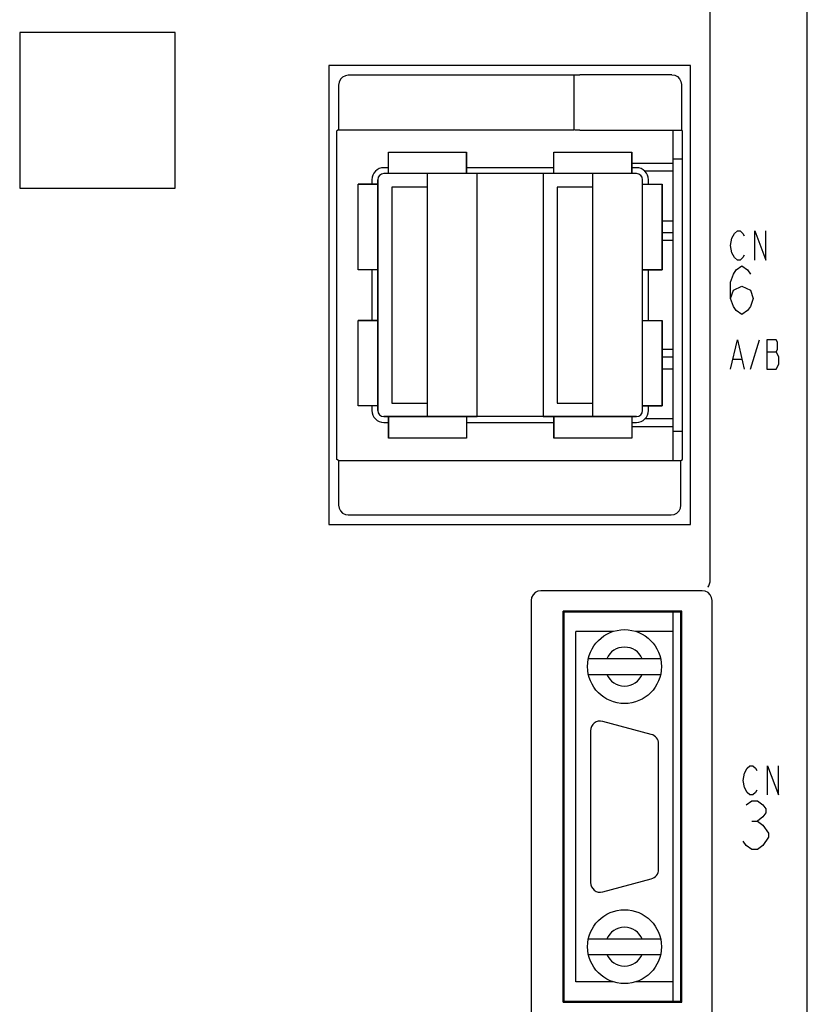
# Model space of a CAD drawing. Extents: x 82 to 1223, y 50 to 823.
# Tile 4 of 34: x 221 to 261, y 654 to 704. Entities that reach past the tile are written whole.
import ezdxf

# ---------------------------------------------------------------- set-up
doc = ezdxf.new("R2010")
doc.units = 0
doc.header["$LTSCALE"] = 69.3
doc.layers.get('0').update_dxf_attribs({"linetype": 'CONTINUOUS'})
for name, color, linetype in [('ALL_AXIS', 7, 'CONTINUOUS'), ('ALL_CURVE', 7, 'CONTINUOUS'), ('ALL_FEATURES', 7, 'CONTINUOUS')]:
    doc.layers.add(name, color=color, linetype=linetype)

msp = doc.modelspace()

# ---------------------------------------------------------------- linework, layer by layer
at = {"color": 7, "linetype": 'CONTINUOUS'}
for p, q in [((254.35, 697.02), (252.22, 697.02)), ((254.35, 696.62), (252.897, 696.62)), ((254.35, 694.05), (253.78, 694.05)), ((254.35, 693.45), (253.78, 693.45)), ((254.35, 687.05), (253.78, 687.05)), ((254.35, 686.45), (253.78, 686.45)), ((254.35, 683.48), (252.22, 683.48)), ((254.35, 683.88), (252.897, 683.88))]:
    msp.add_line(p, q, dxfattribs=at)
at = {"layer": 'ALL_AXIS', "color": 7, "linetype": 'CONTINUOUS'}
for p, q in [((254.35, 681.75), (254.35, 698.733)), ((254.35, 697.25), (254.836, 697.25)), ((239.72, 696.8), (239.48, 696.8)), ((248.22, 696.8), (243.72, 696.8)), ((252.46, 696.8), (252.22, 696.8)), ((238.86, 696.18), (238.86, 695.95)), ((253.08, 695.95), (253.08, 696.18)), ((238.86, 691.55), (238.86, 688.95)), ((253.08, 688.95), (253.08, 691.55)), ((238.86, 684.55), (238.86, 684.32)), ((253.08, 684.32), (253.08, 684.55)), ((239.48, 683.7), (239.72, 683.7)), ((243.72, 683.7), (248.22, 683.7)), ((252.22, 683.7), (252.46, 683.7)), ((254.35, 683.25), (254.836, 683.25)), ((254.35, 653.95), (254.35, 673.95)), ((251.242, 672.95), (249.35, 672.95)), ((254.35, 672.95), (252.458, 672.95)), ((253.229, 667.663), (250.729, 668.333)), ((250.1, 667.85), (250.1, 660.05)), ((253.6, 660.72), (253.6, 667.18)), ((250.729, 659.567), (253.229, 660.237)), ((251.242, 654.95), (249.35, 654.95)), ((254.35, 654.95), (252.458, 654.95))]:
    msp.add_line(p, q, dxfattribs=at)
for centre, radius, start, end in [((239.48, 696.18), 0.62, 90, 180), ((252.46, 696.18), 0.62, 0, 90), ((239.48, 684.32), 0.62, 180, 270), ((252.46, 684.32), 0.62, 270, 360), ((250.6, 667.85), 0.5, 75, 180), ((253.1, 667.18), 0.5, 0, 75), ((253.1, 660.72), 0.5, 285, 360), ((250.6, 660.05), 0.5, 180, 285)]:
    msp.add_arc(centre, radius, start, end, dxfattribs=at)
at = {"layer": 'ALL_CURVE', "color": 40, "linetype": 'CONTINUOUS'}
for p, q in [((239.72, 696.5), (239.72, 697.6)), ((239.72, 697.6), (243.72, 697.6)), ((243.72, 696.5), (243.72, 697.6)), ((248.22, 696.5), (248.22, 697.6)), ((248.22, 697.6), (252.22, 697.6)), ((252.22, 696.5), (252.22, 697.6)), ((239.16, 684.32), (239.16, 696.18)), ((252.46, 696.5), (239.48, 696.5)), ((241.72, 684), (241.72, 696.5)), ((250.22, 684), (250.22, 696.5)), ((252.78, 684.32), (252.78, 696.18)), ((238.16, 691.55), (238.16, 695.95)), ((239.16, 695.95), (238.16, 695.95)), ((252.78, 695.95), (253.78, 695.95)), ((253.78, 691.55), (253.78, 695.95)), ((239.16, 691.55), (238.16, 691.55)), ((252.78, 691.55), (253.78, 691.55)), ((238.16, 684.55), (238.16, 688.95)), ((239.16, 688.95), (238.16, 688.95)), ((252.78, 688.95), (253.78, 688.95)), ((253.78, 684.55), (253.78, 688.95)), ((239.16, 684.55), (238.16, 684.55)), ((252.78, 684.55), (253.78, 684.55)), ((252.46, 684), (239.48, 684)), ((239.72, 684), (239.72, 682.9)), ((243.72, 684), (243.72, 682.9)), ((248.22, 684), (248.22, 682.9)), ((252.22, 684), (252.22, 682.9)), ((243.72, 682.9), (239.72, 682.9)), ((252.22, 682.9), (248.22, 682.9))]:
    msp.add_line(p, q, dxfattribs=at)
at = {"layer": 'ALL_CURVE', "color": 4, "linetype": 'CONTINUOUS'}
for p, q in [((257.514, 693.425), (257.653, 693.55)), ((257.653, 693.55), (257.793, 693.55)), ((257.793, 693.55), (257.932, 693.425)), ((258.559, 692.05), (258.559, 693.55)), ((258.559, 693.55), (259.116, 692.05)), ((259.116, 692.05), (259.116, 693.55)), ((257.305, 692.8), (257.375, 693.175)), ((257.375, 693.175), (257.514, 693.425)), ((257.932, 693.425), (258.002, 693.3)), ((257.375, 692.425), (257.305, 692.8)), ((257.514, 692.175), (257.375, 692.425)), ((257.653, 692.05), (257.514, 692.175)), ((257.793, 692.05), (257.653, 692.05)), ((257.932, 692.175), (257.793, 692.05)), ((258.002, 692.3), (257.932, 692.175)), ((257.45, 691.333), (257.595, 691.542)), ((257.595, 691.542), (257.886, 691.75)), ((257.886, 691.75), (258.176, 691.542)), ((258.176, 691.542), (258.321, 691.333)), ((257.305, 690.917), (257.45, 691.333)), ((257.305, 690.083), (257.305, 690.917)), ((257.305, 690.083), (257.45, 690.5)), ((257.45, 690.5), (257.886, 690.708)), ((257.886, 690.708), (258.321, 690.5)), ((258.321, 690.5), (258.466, 690.083)), ((257.45, 689.667), (257.305, 690.083)), ((258.466, 690.083), (258.321, 689.667)), ((257.595, 689.458), (257.45, 689.667)), ((258.321, 689.667), (258.176, 689.458)), ((257.886, 689.25), (257.595, 689.458)), ((258.176, 689.458), (257.886, 689.25)), ((257.305, 686.45), (257.653, 687.95)), ((257.653, 687.95), (258.002, 686.45)), ((258.327, 686.45), (258.791, 687.95)), ((259.65, 687.95), (259.162, 687.95)), ((259.162, 687.95), (259.162, 686.45)), ((259.719, 687.825), (259.65, 687.95)), ((259.719, 687.45), (259.719, 687.825)), ((259.162, 687.325), (259.65, 687.325)), ((259.65, 687.325), (259.719, 687.45)), ((259.789, 687.075), (259.65, 687.325)), ((259.789, 686.7), (259.789, 687.075)), ((257.445, 686.95), (257.862, 686.95)), ((259.162, 686.45), (259.65, 686.45)), ((259.65, 686.45), (259.789, 686.7)), ((258.025, 665.675), (258.164, 665.925)), ((258.164, 665.925), (258.303, 666.05)), ((258.303, 666.05), (258.443, 666.05)), ((258.443, 666.05), (258.582, 665.925)), ((258.582, 665.925), (258.652, 665.8)), ((259.209, 664.55), (259.209, 666.05)), ((259.209, 666.05), (259.766, 664.55)), ((259.766, 664.55), (259.766, 666.05)), ((257.955, 665.3), (258.025, 665.675)), ((258.025, 664.925), (257.955, 665.3)), ((258.164, 664.675), (258.025, 664.925)), ((258.652, 664.8), (258.582, 664.675)), ((258.1, 664.042), (258.39, 664.25)), ((258.303, 664.55), (258.164, 664.675)), ((258.443, 664.55), (258.303, 664.55)), ((258.39, 664.25), (258.681, 664.25)), ((258.582, 664.675), (258.443, 664.55)), ((258.681, 664.25), (258.971, 664.042)), ((258.971, 664.042), (259.116, 663.833)), ((259.116, 663.833), (259.116, 663.625)), ((258.39, 663.208), (258.681, 663.208)), ((258.971, 663.417), (258.681, 663.208)), ((258.681, 663.208), (258.971, 663)), ((259.116, 663.625), (258.971, 663.417)), ((258.971, 663), (259.261, 662.583)), ((258.1, 661.958), (257.955, 662.167)), ((259.261, 662.375), (258.971, 661.958)), ((259.261, 662.583), (259.261, 662.375)), ((258.39, 661.75), (258.1, 661.958)), ((258.681, 661.75), (258.39, 661.75)), ((258.971, 661.958), (258.681, 661.75))]:
    msp.add_line(p, q, dxfattribs=at)
at = {"layer": 'ALL_CURVE', "color": 40, "linetype": 'CONTINUOUS'}
for centre, start, end in [((239.48, 696.18), 90, 180), ((252.46, 696.18), 0, 90), ((239.48, 684.32), 180, 270), ((252.46, 684.32), 270, 360)]:
    msp.add_arc(centre, 0.32, start, end, dxfattribs=at)
at = {"layer": 'ALL_FEATURES', "color": 7, "linetype": 'CONTINUOUS'}
for p, q in [((261.25, 546.75), (261.25, 705.248)), ((256.25, 675.533), (256.25, 705.068)), ((220.75, 703.75), (220.75, 695.75)), ((228.75, 703.75), (220.75, 703.75)), ((228.75, 695.75), (228.75, 703.75)), ((236.65, 702.05), (236.65, 678.45)), ((255.25, 702.05), (236.65, 702.05)), ((255.25, 678.45), (255.25, 702.05)), ((249.25, 701.55), (237.649, 701.55)), ((249.25, 701.55), (249.257, 701.562)), ((249.25, 701.55), (249.25, 698.75)), ((254.279, 701.579), (249.557, 701.579)), ((237.15, 701.051), (237.15, 698.75)), ((254.779, 701.079), (254.779, 698.733)), ((237.15, 698.75), (237.064, 698.698)), ((237.064, 681.802), (237.064, 698.698)), ((237.15, 698.75), (249.25, 698.75)), ((249.257, 698.743), (249.25, 698.75)), ((249.557, 698.733), (254.779, 698.733)), ((254.779, 698.733), (254.836, 698.698)), ((254.836, 681.802), (254.836, 698.698)), ((239.72, 696.5), (239.72, 697.6)), ((239.72, 697.6), (243.72, 697.6)), ((243.72, 697.6), (243.72, 696.5)), ((248.22, 696.5), (248.22, 697.6)), ((248.22, 697.6), (252.22, 697.6)), ((252.22, 697.6), (252.22, 696.5)), ((239.16, 696.18), (239.16, 684.32)), ((244.28, 696.5), (239.48, 696.5)), ((244.28, 684), (244.28, 696.5)), ((247.66, 696.5), (247.66, 684)), ((252.46, 696.5), (247.66, 696.5)), ((252.78, 684.32), (252.78, 696.18)), ((220.75, 695.75), (228.75, 695.75)), ((238.16, 691.55), (238.16, 695.95)), ((238.16, 695.95), (239.16, 695.95)), ((239.88, 695.8), (239.88, 684.7)), ((241.72, 695.8), (239.88, 695.8)), ((241.72, 684.7), (241.72, 695.8)), ((248.38, 695.8), (248.38, 684.7)), ((250.22, 695.8), (248.38, 695.8)), ((250.22, 684.7), (250.22, 695.8)), ((252.78, 695.95), (253.78, 695.95)), ((253.78, 695.95), (253.78, 691.55)), ((254.35, 693.05), (253.78, 693.05)), ((239.16, 691.55), (238.16, 691.55)), ((253.78, 691.55), (252.78, 691.55)), ((238.16, 684.55), (238.16, 688.95)), ((238.16, 688.95), (239.16, 688.95)), ((252.78, 688.95), (253.78, 688.95)), ((253.78, 688.95), (253.78, 684.55)), ((254.35, 687.45), (253.78, 687.45)), ((239.16, 684.55), (238.16, 684.55)), ((239.88, 684.7), (241.72, 684.7)), ((248.38, 684.7), (250.22, 684.7)), ((253.78, 684.55), (252.78, 684.55)), ((239.48, 684), (244.28, 684)), ((239.72, 682.9), (239.72, 684)), ((243.72, 684), (243.72, 682.9)), ((247.66, 684), (252.46, 684)), ((248.22, 682.9), (248.22, 684)), ((252.22, 684), (252.22, 682.9)), ((243.72, 682.9), (239.72, 682.9)), ((252.22, 682.9), (248.22, 682.9)), ((237.15, 681.75), (237.064, 681.802)), ((237.15, 681.75), (237.15, 679.449)), ((237.15, 681.75), (254.75, 681.75)), ((254.75, 681.75), (254.836, 681.802)), ((254.75, 679.449), (254.75, 681.75)), ((237.649, 678.95), (254.251, 678.95)), ((236.65, 678.45), (255.25, 678.45)), ((255.85, 675.05), (247.55, 675.05)), ((247.05, 674.55), (247.05, 642.85)), ((256.35, 642.85), (256.35, 674.55)), ((254.802, 674.002), (248.698, 674.002)), ((248.698, 653.898), (248.698, 674.002)), ((248.698, 674.002), (248.75, 673.95)), ((254.75, 673.95), (248.75, 673.95)), ((248.75, 653.95), (248.75, 673.95)), ((254.802, 674.002), (254.75, 673.95)), ((254.75, 653.95), (254.75, 673.95)), ((254.802, 653.898), (254.802, 674.002)), ((249.35, 654.95), (249.35, 672.95)), ((254.35, 654.95), (254.35, 672.95)), ((253.707, 671.55), (249.993, 671.55)), ((249.993, 670.75), (253.707, 670.75)), ((249.993, 657.15), (253.707, 657.15)), ((249.993, 656.35), (253.707, 656.35)), ((248.698, 653.898), (248.75, 653.95)), ((248.698, 653.898), (254.802, 653.898)), ((248.75, 653.95), (254.75, 653.95)), ((254.802, 653.898), (254.75, 653.95))]:
    msp.add_line(p, q, dxfattribs=at)
for points in [[(237.649, 701.55), (237.495, 701.526), (237.356, 701.455), (237.245, 701.344), (237.174, 701.205), (237.15, 701.051)], [(249.257, 701.562), (249.275, 701.567), (249.318, 701.572), (249.384, 701.575), (249.467, 701.578), (249.557, 701.579)], [(254.279, 701.579), (254.434, 701.554), (254.573, 701.483), (254.683, 701.373), (254.754, 701.234), (254.779, 701.079)], [(249.557, 698.733), (249.466, 698.733), (249.384, 698.734), (249.318, 698.737), (249.275, 698.74), (249.257, 698.743)], [(237.15, 679.449), (237.174, 679.295), (237.245, 679.156), (237.356, 679.045), (237.495, 678.974), (237.649, 678.95)], [(254.251, 678.95), (254.405, 678.974), (254.544, 679.045), (254.655, 679.156), (254.726, 679.295), (254.75, 679.449)], [(256.135, 675.229), (256.16, 675.251), (256.19, 675.31), (256.221, 675.401), (256.248, 675.511)], [(256.248, 675.511), (256.249, 675.518), (256.25, 675.525), (256.25, 675.533)], [(247.55, 675.05), (247.395, 675.026), (247.256, 674.955), (247.145, 674.844), (247.074, 674.705), (247.05, 674.55)], [(256.35, 674.55), (256.326, 674.705), (256.255, 674.844), (256.144, 674.955), (256.005, 675.026), (255.85, 675.05)]]:
    msp.add_lwpolyline(points, dxfattribs=at)
for centre in [(251.85, 671.15), (251.85, 656.75)]:
    msp.add_circle(centre, 1.9, dxfattribs=at)
for centre, radius, start, end in [((239.48, 696.18), 0.32, 90, 180), ((252.46, 696.18), 0.32, 0, 90), ((239.48, 684.32), 0.32, 180, 270), ((252.46, 684.32), 0.32, 270, 360), ((251.85, 671.15), 1, 23.5782, 156.4218), ((251.85, 671.15), 1, 203.5782, 336.4218), ((251.85, 656.75), 1, 23.5782, 156.4218), ((251.85, 656.75), 1, 203.5782, 336.4218)]:
    msp.add_arc(centre, radius, start, end, dxfattribs=at)

doc.saveas('drawing.dxf')
